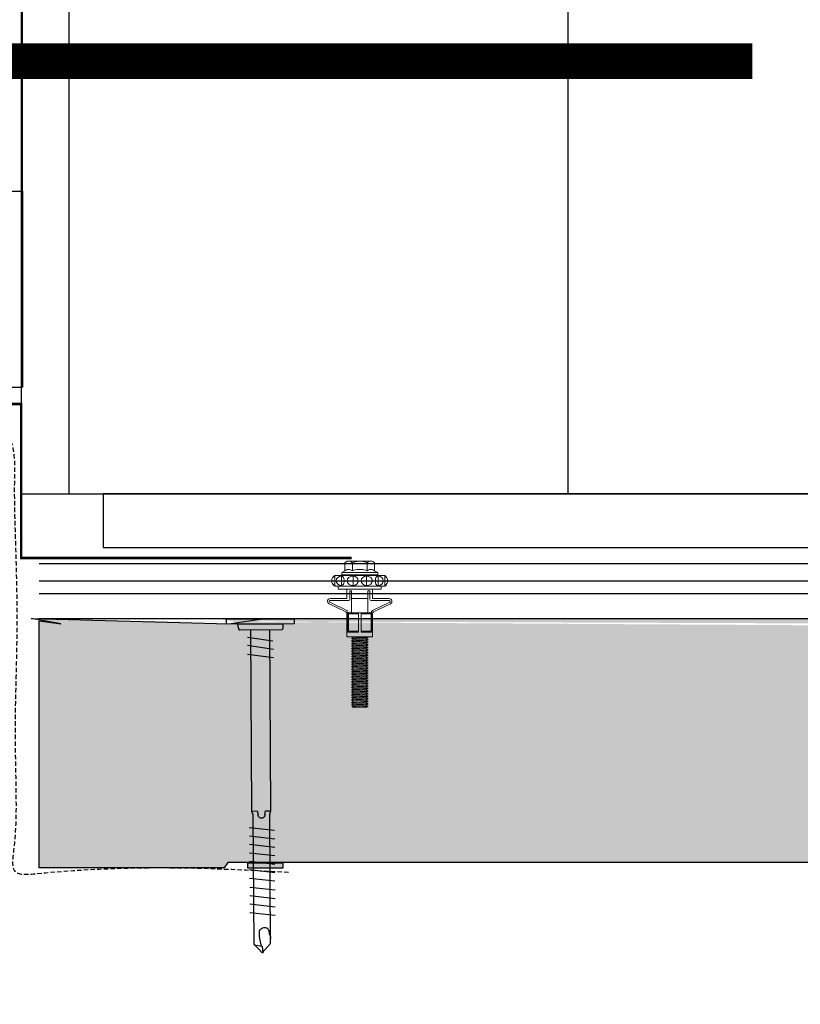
# Model space of a CAD drawing. Header units: millimetres. Extents: x -312551 to 250764, y -35891 to 59426.
# Tile 149 of 256: x -51756 to -51537, y 9420 to 9696. Entities that reach past the tile are written whole.
import ezdxf

# ---------------------------------------------------------------- set-up
doc = ezdxf.new("R2010")
doc.units = ezdxf.units.MM
doc.header["$LTSCALE"] = 2.5
doc.linetypes.add('HIDDEN', pattern=[0.375, 0.25, -0.125])
for name, color, linetype in [('A419100ND1', 7, 'Continuous'), ('AWP70', 7, 'Continuous'), ('GLAZING', 1, 'Continuous'), ('NF-AS BUILT', 7, 'Continuous'), ('Profile', 7, 'Continuous'), ('Rails', 1, 'Continuous'), ('TERR TILE 600', 160, 'Continuous'), ('Terrace', 6, 'Continuous'), ('Terracotta Tile', 30, 'Continuous')]:
    doc.layers.add(name, color=color, linetype=linetype)

# ---------------------------------------------------------------- blocks, each defined once
blk = doc.blocks.new('KP Tile fastener')
at = {"layer": 'Rails', "color": 7, "linetype": 'Continuous', "lineweight": 0}
for p, q in [((2.63, 3.85), (2.63, 8.3)), ((3.13, 3.04), (3.13, 8.33)), ((5.95, 3.6), (3.61, 8.44)), ((6.37, 3.87), (4.05, 8.63)), ((-3.59, 7.37), (-3.87, 7.02)), ((-3.87, 0), (-3.87, 7.02)), ((-3.5, 7.37), (-3.73, 7.02)), ((-3.73, 7.02), (-1.04, 7.02)), ((-3.63, 5.7), (-3.73, 5.14)), ((-3.34, 6.17), (-3.63, 5.7)), ((-3.24, 7.64), (-3.59, 7.37)), ((-3.18, 7.63), (-3.5, 7.37)), ((-2.9, 6.49), (-3.34, 6.17)), ((-2.83, 7.81), (-3.24, 7.64)), ((-2.8, 7.8), (-3.18, 7.63)), ((-2.39, 6.6), (-2.9, 6.49)), ((-2.39, 7.87), (-2.83, 7.81)), ((-2.39, 7.86), (-2.8, 7.8)), ((-1.94, 7.82), (-2.39, 7.87)), ((-1.97, 7.8), (-2.39, 7.86)), ((-1.87, 6.49), (-2.39, 6.6)), ((-1.59, 7.63), (-1.97, 7.8)), ((-1.53, 7.65), (-1.94, 7.82)), ((-1.43, 6.17), (-1.87, 6.49)), ((-1.27, 7.37), (-1.59, 7.63)), ((-1.18, 7.38), (-1.53, 7.65)), ((-1.14, 5.7), (-1.43, 6.17)), ((-1.04, 7.02), (-1.27, 7.37)), ((-0.9, 7.02), (-1.18, 7.38)), ((-1.04, 5.14), (-1.14, 5.7)), ((-0.9, 0), (-0.9, 7.02)), ((-0.9, 6.03), (0, 6.03)), ((0, 0), (0, 6.03)), ((0, 0), (0, 6.03)), ((-7.87, 3.5), (-7.92, 3.12)), ((-7.92, 0), (-7.92, 3.12)), ((-7.92, 3.12), (-7.87, 2.73)), ((-7.71, 3.86), (-7.87, 3.5)), ((-7.47, 4.16), (-7.71, 3.86)), ((-7.47, 4.16), (-5.19, 4.16)), ((-5.53, 3.49), (-5.58, 3.12)), ((-5.58, 3.12), (-5.53, 2.74)), ((-5.4, 3.85), (-5.53, 3.49)), ((-5.19, 4.15), (-5.4, 3.85)), ((-5.19, 4.16), (-4.68, 5.04)), ((-4.68, 0), (-4.68, 5.04)), ((-4.68, 5.04), (-4.05, 5.04)), ((-4.05, 0), (-4.05, 5.04)), ((-3.73, 5.14), (-1.04, 5.14)), ((-3.73, 5.14), (-3.63, 4.82)), ((-3.63, 4.82), (-3.34, 4.54)), ((-3.34, 3.07), (-3.63, 2.53)), ((-3.34, 4.54), (-2.39, 4.3)), ((-2.9, 3.44), (-3.34, 3.07)), ((-2.39, 3.57), (-2.9, 3.44)), ((-2.39, 4.3), (-1.43, 4.54)), ((-1.87, 3.44), (-2.39, 3.57)), ((-1.43, 3.07), (-1.87, 3.44)), ((-1.43, 4.54), (-1.14, 4.82)), ((-1.14, 2.53), (-1.43, 3.07)), ((-1.14, 4.82), (-1.04, 5.14)), ((0, 3.6), (2.38, 3.6)), ((0.43, 2.28), (0.43, 2.79)), ((0.43, 2.79), (2.88, 2.79)), ((6.6, 0.36), (6.6, 3.69)), ((6.6, 3.51), (12, 3.51)), ((6.6, 3.33), (12, 3.33)), ((6.6, 3.33), (6.87, 3.2)), ((6.87, 0.36), (6.87, 3.2)), ((6.87, 3.2), (11.73, 3.2)), ((6.95, 3.6), (12, 3.6)), ((11.73, 3.2), (12, 3.33)), ((11.73, 0.36), (11.73, 3.2)), ((12, 0.36), (12, 3.6)), ((12, 3.6), (13.35, 3.6)), ((13.35, 0), (13.35, 3.6)), ((-7.9, 0.43), (-7.92, 0)), ((-7.9, 0.43), (-7.92, 0)), ((-7.9, -0.43), (-7.92, 0)), ((-7.9, -0.43), (-7.92, 0)), ((-7.84, 0.86), (-7.9, 0.43)), ((-7.87, 2.73), (-7.71, 2.38)), ((-7.75, 1.28), (-7.84, 0.86)), ((-7.62, 1.69), (-7.75, 1.28)), ((-7.71, 2.38), (-7.47, 2.08)), ((-7.47, 2.08), (-7.62, 1.69)), ((-7.47, 2.08), (-5.19, 2.08)), ((-5.56, 0.42), (-5.58, 0)), ((-5.56, 0.42), (-5.58, 0)), ((-5.56, -0.42), (-5.58, 0)), ((-5.56, -0.42), (-5.58, 0)), ((-5.52, 0.85), (-5.56, 0.42)), ((-5.53, 2.74), (-5.4, 2.39)), ((-5.44, 1.28), (-5.52, 0.85)), ((-5.33, 1.69), (-5.44, 1.28)), ((-5.4, 2.39), (-5.19, 2.08)), ((-5.2, 2.08), (-5.33, 1.69)), ((-4.68, 0), (-4.68, -5.04)), ((-4.05, 2.09), (-3.87, 2.09)), ((-4.05, 0), (-4.05, -5.04)), ((-3.63, 2.53), (-3.73, 1.88)), ((-3.73, 1.88), (-1.04, 1.88)), ((-3.73, 1.88), (-3.63, 1.32)), ((-3.63, 1.32), (-3.34, 0.85)), ((-3.34, 0.85), (-2.9, 0.53)), ((-2.9, 0.53), (-2.39, 0.42)), ((-2.9, 0.53), (-2.39, 0.42)), ((-2.39, 0.42), (-1.87, 0.53)), ((-2.39, 0.42), (-1.87, 0.53)), ((-1.87, 0.53), (-1.43, 0.85)), ((-1.43, 0.85), (-1.14, 1.32)), ((-1.04, 1.88), (-1.14, 2.53)), ((-1.14, 1.32), (-1.04, 1.88)), ((0, 0), (0, -6.03)), ((0, 0), (0, -6.03)), ((0.43, 2.28), (6.6, 2.28)), ((2.63, 2.28), (2.63, -2.28)), ((6.6, 0.36), (12, 0.36)), ((6.6, 0.36), (6.6, -3.69)), ((13.35, 2.2), (13.38, 2.25)), ((13.35, 0), (13.35, -3.6)), ((13.38, 2.25), (13.74, -2.25)), ((13.38, 2.25), (13.53, 2.25)), ((13.53, 2.25), (13.89, -2.25)), ((13.53, 2.25), (13.77, 1.84)), ((13.77, 1.84), (13.78, 1.82)), ((13.78, 1.82), (13.8, 1.81)), ((13.8, 1.81), (13.81, 1.81)), ((13.81, 1.81), (13.83, 1.81)), ((13.82, 1.81), (14.17, -1.81)), ((13.83, 1.81), (13.85, 1.82)), ((13.85, 1.82), (13.86, 1.84)), ((13.86, 1.84), (14.1, 2.25)), ((14.1, 2.25), (14.46, -2.25)), ((14.1, 2.25), (14.25, 2.25)), ((14.25, 2.25), (14.61, -2.25)), ((14.25, 2.25), (14.49, 1.84)), ((14.49, 1.84), (14.5, 1.82)), ((14.5, 1.82), (14.52, 1.81)), ((14.52, 1.81), (14.53, 1.81)), ((14.53, 1.81), (14.55, 1.81)), ((14.54, 1.81), (14.89, -1.81)), ((14.55, 1.81), (14.57, 1.82)), ((14.57, 1.82), (14.58, 1.84)), ((14.58, 1.84), (14.82, 2.25)), ((14.82, 2.25), (15.18, -2.25)), ((14.82, 2.25), (14.97, 2.25)), ((14.97, 2.25), (15.33, -2.25)), ((14.97, 2.25), (15.21, 1.84)), ((15.21, 1.84), (15.22, 1.82)), ((15.22, 1.82), (15.24, 1.81)), ((15.24, 1.81), (15.25, 1.81)), ((15.25, 1.81), (15.27, 1.81)), ((15.26, 1.81), (15.61, -1.81)), ((15.27, 1.81), (15.29, 1.82)), ((15.29, 1.82), (15.3, 1.84)), ((15.3, 1.84), (15.54, 2.25)), ((15.54, 2.25), (15.9, -2.25)), ((15.54, 2.25), (15.69, 2.25)), ((15.69, 2.25), (16.05, -2.25)), ((15.69, 2.25), (15.93, 1.84)), ((15.93, 1.84), (15.94, 1.82)), ((15.94, 1.82), (15.96, 1.81)), ((15.96, 1.81), (15.97, 1.81)), ((15.97, 1.81), (15.99, 1.81)), ((15.98, 1.81), (16.33, -1.81)), ((15.99, 1.81), (16.01, 1.82)), ((16.01, 1.82), (16.02, 1.84)), ((16.02, 1.84), (16.26, 2.25)), ((16.26, 2.25), (16.62, -2.25)), ((16.26, 2.25), (16.41, 2.25)), ((16.41, 2.25), (16.77, -2.25)), ((16.41, 2.25), (16.65, 1.84)), ((16.65, 1.84), (16.66, 1.82)), ((16.66, 1.82), (16.68, 1.81)), ((16.68, 1.81), (16.69, 1.81)), ((16.69, 1.81), (16.71, 1.81)), ((16.7, 1.81), (17.05, -1.81)), ((16.71, 1.81), (16.73, 1.82)), ((16.73, 1.82), (16.74, 1.84)), ((16.74, 1.84), (16.98, 2.25)), ((16.98, 2.25), (17.34, -2.25)), ((16.98, 2.25), (17.13, 2.25)), ((17.13, 2.25), (17.49, -2.25)), ((17.13, 2.25), (17.37, 1.84)), ((17.37, 1.84), (17.38, 1.82)), ((17.38, 1.82), (17.4, 1.81)), ((17.4, 1.81), (17.41, 1.81)), ((17.41, 1.81), (17.43, 1.81)), ((17.42, 1.81), (17.77, -1.81)), ((17.43, 1.81), (17.45, 1.82)), ((17.45, 1.82), (17.46, 1.84)), ((17.46, 1.84), (17.7, 2.25)), ((17.7, 2.25), (18.06, -2.25)), ((17.7, 2.25), (17.85, 2.25)), ((17.85, 2.25), (18.21, -2.25)), ((17.85, 2.25), (18.09, 1.84)), ((18.09, 1.84), (18.1, 1.82)), ((18.1, 1.82), (18.12, 1.81)), ((18.12, 1.81), (18.13, 1.81)), ((18.13, 1.81), (18.15, 1.81)), ((18.14, 1.81), (18.49, -1.81)), ((18.15, 1.81), (18.17, 1.82)), ((18.17, 1.82), (18.18, 1.84)), ((18.18, 1.84), (18.42, 2.25)), ((18.42, 2.25), (18.78, -2.25)), ((18.42, 2.25), (18.57, 2.25)), ((18.57, 2.25), (18.93, -2.25)), ((18.57, 2.25), (18.81, 1.84)), ((18.81, 1.84), (18.82, 1.82)), ((18.82, 1.82), (18.84, 1.81)), ((18.84, 1.81), (18.85, 1.81)), ((18.85, 1.81), (18.87, 1.81)), ((18.86, 1.81), (19.21, -1.81)), ((18.87, 1.81), (18.89, 1.82)), ((18.89, 1.82), (18.9, 1.84)), ((18.9, 1.84), (19.14, 2.25)), ((19.14, 2.25), (19.5, -2.25)), ((19.14, 2.25), (19.29, 2.25)), ((19.29, 2.25), (19.65, -2.25)), ((19.29, 2.25), (19.53, 1.84)), ((19.53, 1.84), (19.54, 1.82)), ((19.54, 1.82), (19.56, 1.81)), ((19.56, 1.81), (19.57, 1.81)), ((19.57, 1.81), (19.59, 1.81)), ((19.58, 1.81), (19.93, -1.81)), ((19.59, 1.81), (19.61, 1.82)), ((19.61, 1.82), (19.62, 1.84)), ((19.62, 1.84), (19.86, 2.25)), ((19.86, 2.25), (20.22, -2.25)), ((19.86, 2.25), (20.01, 2.25)), ((20.01, 2.25), (20.37, -2.25)), ((20.01, 2.25), (20.25, 1.84)), ((20.25, 1.84), (20.26, 1.82)), ((20.26, 1.82), (20.28, 1.81)), ((20.28, 1.81), (20.29, 1.81)), ((20.29, 1.81), (20.31, 1.81)), ((20.3, 1.81), (20.65, -1.81)), ((20.31, 1.81), (20.33, 1.82)), ((20.33, 1.82), (20.34, 1.84)), ((20.34, 1.84), (20.58, 2.25)), ((20.58, 2.25), (20.94, -2.25)), ((20.58, 2.25), (20.73, 2.25)), ((20.73, 2.25), (21.09, -2.25)), ((20.73, 2.25), (20.97, 1.84)), ((20.97, 1.84), (20.98, 1.82)), ((20.98, 1.82), (21, 1.81)), ((21, 1.81), (21.01, 1.81)), ((21.01, 1.81), (21.03, 1.81)), ((21.02, 1.81), (21.37, -1.81)), ((21.03, 1.81), (21.05, 1.82)), ((21.05, 1.82), (21.06, 1.84)), ((21.06, 1.84), (21.3, 2.25)), ((21.3, 2.25), (21.66, -2.25)), ((21.3, 2.25), (21.45, 2.25)), ((21.45, 2.25), (21.81, -2.25)), ((21.45, 2.25), (21.69, 1.84)), ((21.69, 1.84), (21.7, 1.82)), ((21.7, 1.82), (21.72, 1.81)), ((21.72, 1.81), (21.73, 1.81)), ((21.73, 1.81), (21.75, 1.81)), ((21.74, 1.81), (22.09, -1.81)), ((21.75, 1.81), (21.77, 1.82)), ((21.77, 1.82), (21.78, 1.84)), ((21.78, 1.84), (22.02, 2.25)), ((22.02, 2.25), (22.38, -2.25)), ((22.02, 2.25), (22.17, 2.25)), ((22.17, 2.25), (22.53, -2.25)), ((22.17, 2.25), (22.41, 1.84)), ((22.41, 1.84), (22.42, 1.82)), ((22.42, 1.82), (22.44, 1.81)), ((22.44, 1.81), (22.45, 1.81)), ((22.45, 1.81), (22.47, 1.81)), ((22.46, 1.81), (22.81, -1.81)), ((22.47, 1.81), (22.49, 1.82)), ((22.49, 1.82), (22.5, 1.84)), ((22.5, 1.84), (22.74, 2.25)), ((22.74, 2.25), (23.1, -2.25)), ((22.74, 2.25), (22.89, 2.25)), ((22.89, 2.25), (23.25, -2.25)), ((22.89, 2.25), (23.13, 1.84)), ((23.13, 1.84), (23.14, 1.82)), ((23.14, 1.82), (23.16, 1.81)), ((23.16, 1.81), (23.17, 1.81)), ((23.17, 1.81), (23.19, 1.81)), ((23.18, 1.81), (23.53, -1.81)), ((23.19, 1.81), (23.21, 1.82)), ((23.21, 1.82), (23.22, 1.84)), ((23.22, 1.84), (23.46, 2.25)), ((23.46, 2.25), (23.82, -2.25)), ((23.46, 2.25), (23.61, 2.25)), ((23.61, 2.25), (23.97, -2.25)), ((23.61, 2.25), (23.85, 1.84)), ((23.85, 1.84), (23.86, 1.82)), ((23.86, 1.82), (23.88, 1.81)), ((23.88, 1.81), (23.89, 1.81)), ((23.89, 1.81), (23.91, 1.81)), ((23.9, 1.81), (24.25, -1.81)), ((23.91, 1.81), (23.93, 1.82)), ((23.93, 1.82), (23.94, 1.84)), ((23.94, 1.84), (24.18, 2.25)), ((24.18, 2.25), (24.54, -2.25)), ((24.18, 2.25), (24.33, 2.25)), ((24.33, 2.25), (24.69, -2.25)), ((24.33, 2.25), (24.57, 1.84)), ((24.57, 1.84), (24.58, 1.82)), ((24.58, 1.82), (24.6, 1.81)), ((24.6, 1.81), (24.61, 1.81)), ((24.61, 1.81), (24.63, 1.81)), ((24.62, 1.81), (24.97, -1.81)), ((24.63, 1.81), (24.65, 1.82)), ((24.65, 1.82), (24.66, 1.84)), ((24.66, 1.84), (24.9, 2.25)), ((24.9, 2.25), (25.26, -2.25)), ((24.9, 2.25), (25.05, 2.25)), ((25.05, 2.25), (25.41, -2.25)), ((25.05, 2.25), (25.29, 1.84)), ((25.29, 1.84), (25.3, 1.82)), ((25.3, 1.82), (25.32, 1.81)), ((25.32, 1.81), (25.33, 1.81)), ((25.33, 1.81), (25.35, 1.81)), ((25.34, 1.81), (25.69, -1.81)), ((25.35, 1.81), (25.37, 1.82)), ((25.37, 1.82), (25.38, 1.84)), ((25.38, 1.84), (25.62, 2.25)), ((25.62, 2.25), (25.98, -2.25)), ((25.62, 2.25), (25.77, 2.25)), ((25.77, 2.25), (26.13, -2.25)), ((25.77, 2.25), (26.01, 1.84)), ((26.01, 1.84), (26.02, 1.82)), ((26.02, 1.82), (26.04, 1.81)), ((26.04, 1.81), (26.05, 1.81)), ((26.05, 1.81), (26.07, 1.81)), ((26.06, 1.81), (26.41, -1.81)), ((26.07, 1.81), (26.09, 1.82)), ((26.09, 1.82), (26.1, 1.84)), ((26.1, 1.84), (26.34, 2.25)), ((26.34, 2.25), (26.7, -2.25)), ((26.34, 2.25), (26.49, 2.25)), ((26.49, 2.25), (26.85, -2.25)), ((26.49, 2.25), (26.73, 1.84)), ((26.73, 1.84), (26.74, 1.82)), ((26.74, 1.82), (26.76, 1.81)), ((26.76, 1.81), (26.77, 1.81)), ((26.77, 1.81), (26.79, 1.81)), ((26.78, 1.81), (27.13, -1.81)), ((26.79, 1.81), (26.81, 1.82)), ((26.81, 1.82), (26.82, 1.84)), ((26.82, 1.84), (27.06, 2.25)), ((27.06, 2.25), (27.42, -2.25)), ((27.06, 2.25), (27.21, 2.25)), ((27.21, 2.25), (27.57, -2.25)), ((27.21, 2.25), (27.45, 1.84)), ((27.45, 1.84), (27.46, 1.82)), ((27.46, 1.82), (27.48, 1.81)), ((27.48, 1.81), (27.49, 1.81)), ((27.49, 1.81), (27.51, 1.81)), ((27.5, 1.81), (27.85, -1.81)), ((27.51, 1.81), (27.53, 1.82)), ((27.53, 1.82), (27.54, 1.84)), ((27.54, 1.84), (27.78, 2.25)), ((27.78, 2.25), (28.14, -2.25)), ((27.78, 2.25), (27.93, 2.25)), ((27.93, 2.25), (28.29, -2.25)), ((27.93, 2.25), (28.17, 1.84)), ((28.17, 1.84), (28.18, 1.82)), ((28.18, 1.82), (28.2, 1.81)), ((28.2, 1.81), (28.21, 1.81)), ((28.21, 1.81), (28.23, 1.81)), ((28.22, 1.81), (28.57, -1.81)), ((28.23, 1.81), (28.25, 1.82)), ((28.25, 1.82), (28.26, 1.84)), ((28.26, 1.84), (28.5, 2.25)), ((28.5, 2.25), (28.86, -2.25)), ((28.5, 2.25), (28.65, 2.25)), ((28.65, 2.25), (29.01, -2.25)), ((28.65, 2.25), (28.89, 1.84)), ((28.89, 1.84), (28.9, 1.82)), ((28.9, 1.82), (28.92, 1.81)), ((28.92, 1.81), (28.93, 1.81)), ((28.93, 1.81), (28.95, 1.81)), ((28.94, 1.81), (29.29, -1.81)), ((28.95, 1.81), (28.97, 1.82)), ((28.97, 1.82), (28.98, 1.84)), ((28.98, 1.84), (29.22, 2.25)), ((29.22, 2.25), (29.58, -2.25)), ((29.22, 2.25), (29.37, 2.25)), ((29.37, 2.25), (29.73, -2.25)), ((29.37, 2.25), (29.61, 1.84)), ((29.61, 1.84), (29.62, 1.82)), ((29.62, 1.82), (29.64, 1.81)), ((29.64, 1.81), (29.65, 1.81)), ((29.65, 1.81), (29.67, 1.81)), ((29.66, 1.81), (30.01, -1.81)), ((29.67, 1.81), (29.69, 1.82)), ((29.69, 1.82), (29.7, 1.84)), ((29.7, 1.84), (29.94, 2.25)), ((29.94, 2.25), (30.09, 2.25)), ((29.94, 2.25), (30.3, -2.25)), ((30.09, 2.25), (30.33, 1.84)), ((30.09, 2.25), (30.45, -2.25)), ((30.33, 1.84), (30.34, 1.82)), ((30.34, 1.82), (30.36, 1.81)), ((30.36, 1.81), (30.37, 1.81)), ((30.37, 1.81), (30.39, 1.81)), ((30.38, 1.81), (30.73, -1.81)), ((30.39, 1.81), (30.41, 1.82)), ((30.41, 1.82), (30.42, 1.84)), ((30.42, 1.84), (30.66, 2.25)), ((30.66, 2.25), (30.81, 2.25)), ((30.66, 2.25), (31.02, -2.25)), ((30.81, 2.25), (31.05, 1.84)), ((30.81, 2.25), (31.17, -2.25)), ((31.05, 1.84), (31.06, 1.82)), ((31.06, 1.82), (31.08, 1.81)), ((31.08, 1.81), (31.09, 1.81)), ((31.09, 1.81), (31.11, 1.81)), ((31.1, 1.81), (31.45, -1.81)), ((31.11, 1.81), (31.13, 1.82)), ((31.13, 1.82), (31.14, 1.84)), ((31.14, 1.84), (31.38, 2.25)), ((31.38, 2.25), (31.53, 2.25)), ((31.38, 2.25), (31.74, -2.25)), ((31.53, 2.25), (31.77, 1.84)), ((31.53, 2.25), (31.89, -2.25)), ((31.77, 1.84), (31.78, 1.82)), ((31.78, 1.82), (31.8, 1.81)), ((31.8, 1.81), (31.81, 1.81)), ((31.81, 1.81), (31.83, 1.81)), ((31.82, 1.81), (32.17, -1.81)), ((31.83, 1.81), (31.85, 1.82)), ((31.85, 1.82), (31.86, 1.84)), ((31.86, 1.84), (32.1, 2.25)), ((32.1, 2.25), (32.25, 2.25)), ((32.1, 2.25), (32.46, -2.25)), ((32.25, 2.25), (32.49, 1.84)), ((32.25, 2.25), (32.61, -2.25)), ((32.49, 1.84), (32.5, 1.82)), ((32.5, 1.82), (32.52, 1.81)), ((32.52, 1.81), (32.53, 1.81)), ((32.53, 1.81), (32.55, 1.81)), ((32.54, 1.81), (32.89, -1.81)), ((32.55, 1.81), (32.57, 1.82)), ((32.57, 1.82), (32.58, 1.84)), ((32.58, 1.84), (32.82, 2.25)), ((32.82, 2.25), (32.97, 2.25)), ((32.82, 2.25), (33.1, -1.25)), ((32.97, 2.25), (33.1, 2.02)), ((32.97, 2.25), (33.1, 0.61)), ((33.1, -2.11), (33.1, 2.02)), ((-7.92, 0), (-7.92, -3.12)), ((-7.92, -3.12), (-7.87, -2.73)), ((-7.84, -0.86), (-7.9, -0.43)), ((-7.84, -0.86), (-7.9, -0.43)), ((-7.87, -2.73), (-7.71, -2.38)), ((-7.75, -1.28), (-7.84, -0.86)), ((-7.62, -1.69), (-7.75, -1.28)), ((-7.71, -2.38), (-7.47, -2.08)), ((-7.47, -2.08), (-7.62, -1.69)), ((-7.47, -2.08), (-5.19, -2.08)), ((-5.58, -3.12), (-5.53, -2.74)), ((-5.52, -0.85), (-5.56, -0.42)), ((-5.52, -0.85), (-5.56, -0.42)), ((-5.53, -2.74), (-5.4, -2.39)), ((-5.44, -1.28), (-5.52, -0.85)), ((-5.33, -1.69), (-5.44, -1.28)), ((-5.4, -2.39), (-5.19, -2.08)), ((-5.2, -2.08), (-5.33, -1.69)), ((-4.05, -2.09), (-3.87, -2.09)), ((-3.87, 0), (-3.87, -7.02)), ((-3.73, -1.88), (-3.63, -1.32)), ((-3.63, -2.53), (-3.73, -1.88)), ((-3.73, -1.88), (-1.04, -1.88)), ((-3.63, -1.32), (-3.34, -0.85)), ((-3.34, -3.07), (-3.63, -2.53)), ((-3.34, -0.85), (-2.9, -0.53)), ((-3.34, -0.85), (-2.9, -0.53)), ((-2.9, -0.53), (-2.39, -0.42)), ((-2.9, -0.53), (-2.39, -0.42)), ((-2.39, -0.42), (-1.87, -0.53)), ((-2.39, -0.42), (-1.87, -0.53)), ((-1.87, -0.53), (-1.43, -0.85)), ((-1.87, -0.53), (-1.43, -0.85)), ((-1.43, -0.85), (-1.14, -1.32)), ((-1.14, -2.53), (-1.43, -3.07)), ((-1.14, -1.32), (-1.04, -1.88)), ((-1.04, -1.88), (-1.14, -2.53)), ((-0.9, 0), (-0.9, -7.02)), ((0.43, -2.28), (0.43, -2.79)), ((0.43, -2.28), (6.6, -2.28)), ((6.6, -0.36), (12, -0.36)), ((6.87, -0.36), (6.87, -3.2)), ((11.73, -0.36), (11.73, -3.2)), ((12, -0.36), (12, -3.6)), ((13.35, -0.78), (13.45, -1.81)), ((13.35, -1.94), (13.41, -1.84)), ((13.42, -1.82), (13.41, -1.84)), ((13.44, -1.81), (13.42, -1.82)), ((13.45, -1.81), (13.44, -1.81)), ((13.47, -1.81), (13.45, -1.81)), ((13.49, -1.82), (13.47, -1.81)), ((13.5, -1.84), (13.49, -1.82)), ((13.5, -1.84), (13.74, -2.25)), ((13.74, -2.25), (13.89, -2.25)), ((13.89, -2.25), (14.13, -1.84)), ((14.14, -1.82), (14.13, -1.84)), ((14.16, -1.81), (14.14, -1.82)), ((14.17, -1.81), (14.16, -1.81)), ((14.19, -1.81), (14.17, -1.81)), ((14.21, -1.82), (14.19, -1.81)), ((14.22, -1.84), (14.21, -1.82)), ((14.22, -1.84), (14.46, -2.25)), ((14.46, -2.25), (14.61, -2.25)), ((14.61, -2.25), (14.85, -1.84)), ((14.86, -1.82), (14.85, -1.84)), ((14.88, -1.81), (14.86, -1.82)), ((14.89, -1.81), (14.88, -1.81)), ((14.91, -1.81), (14.89, -1.81)), ((14.93, -1.82), (14.91, -1.81)), ((14.94, -1.84), (14.93, -1.82)), ((14.94, -1.84), (15.18, -2.25)), ((15.18, -2.25), (15.33, -2.25)), ((15.33, -2.25), (15.57, -1.84)), ((15.58, -1.82), (15.57, -1.84)), ((15.6, -1.81), (15.58, -1.82)), ((15.61, -1.81), (15.6, -1.81)), ((15.63, -1.81), (15.61, -1.81)), ((15.65, -1.82), (15.63, -1.81)), ((15.66, -1.84), (15.65, -1.82)), ((15.66, -1.84), (15.9, -2.25)), ((15.9, -2.25), (16.05, -2.25)), ((16.05, -2.25), (16.29, -1.84)), ((16.3, -1.82), (16.29, -1.84)), ((16.32, -1.81), (16.3, -1.82)), ((16.33, -1.81), (16.32, -1.81)), ((16.35, -1.81), (16.33, -1.81)), ((16.37, -1.82), (16.35, -1.81)), ((16.38, -1.84), (16.37, -1.82)), ((16.38, -1.84), (16.62, -2.25)), ((16.62, -2.25), (16.77, -2.25)), ((16.77, -2.25), (17.01, -1.84)), ((17.02, -1.82), (17.01, -1.84)), ((17.04, -1.81), (17.02, -1.82)), ((17.05, -1.81), (17.04, -1.81)), ((17.07, -1.81), (17.05, -1.81)), ((17.09, -1.82), (17.07, -1.81)), ((17.1, -1.84), (17.09, -1.82)), ((17.1, -1.84), (17.34, -2.25)), ((17.34, -2.25), (17.49, -2.25)), ((17.49, -2.25), (17.73, -1.84)), ((17.74, -1.82), (17.73, -1.84)), ((17.76, -1.81), (17.74, -1.82)), ((17.77, -1.81), (17.76, -1.81)), ((17.79, -1.81), (17.77, -1.81)), ((17.81, -1.82), (17.79, -1.81)), ((17.82, -1.84), (17.81, -1.82)), ((17.82, -1.84), (18.06, -2.25)), ((18.06, -2.25), (18.21, -2.25)), ((18.21, -2.25), (18.45, -1.84)), ((18.46, -1.82), (18.45, -1.84)), ((18.48, -1.81), (18.46, -1.82)), ((18.49, -1.81), (18.48, -1.81)), ((18.51, -1.81), (18.49, -1.81)), ((18.53, -1.82), (18.51, -1.81)), ((18.54, -1.84), (18.53, -1.82)), ((18.54, -1.84), (18.78, -2.25)), ((18.78, -2.25), (18.93, -2.25)), ((18.93, -2.25), (19.17, -1.84)), ((19.18, -1.82), (19.17, -1.84)), ((19.2, -1.81), (19.18, -1.82)), ((19.21, -1.81), (19.2, -1.81)), ((19.23, -1.81), (19.21, -1.81)), ((19.25, -1.82), (19.23, -1.81)), ((19.26, -1.84), (19.25, -1.82)), ((19.26, -1.84), (19.5, -2.25)), ((19.5, -2.25), (19.65, -2.25)), ((19.65, -2.25), (19.89, -1.84)), ((19.9, -1.82), (19.89, -1.84)), ((19.92, -1.81), (19.9, -1.82)), ((19.93, -1.81), (19.92, -1.81)), ((19.95, -1.81), (19.93, -1.81)), ((19.97, -1.82), (19.95, -1.81)), ((19.98, -1.84), (19.97, -1.82)), ((19.98, -1.84), (20.22, -2.25)), ((20.22, -2.25), (20.37, -2.25)), ((20.37, -2.25), (20.61, -1.84)), ((20.62, -1.82), (20.61, -1.84)), ((20.64, -1.81), (20.62, -1.82)), ((20.65, -1.81), (20.64, -1.81)), ((20.67, -1.81), (20.65, -1.81)), ((20.69, -1.82), (20.67, -1.81)), ((20.7, -1.84), (20.69, -1.82)), ((20.7, -1.84), (20.94, -2.25)), ((20.94, -2.25), (21.09, -2.25)), ((21.09, -2.25), (21.33, -1.84)), ((21.34, -1.82), (21.33, -1.84)), ((21.36, -1.81), (21.34, -1.82)), ((21.37, -1.81), (21.36, -1.81)), ((21.39, -1.81), (21.37, -1.81)), ((21.41, -1.82), (21.39, -1.81)), ((21.42, -1.84), (21.41, -1.82)), ((21.42, -1.84), (21.66, -2.25)), ((21.66, -2.25), (21.81, -2.25)), ((21.81, -2.25), (22.05, -1.84)), ((22.06, -1.82), (22.05, -1.84)), ((22.08, -1.81), (22.06, -1.82)), ((22.09, -1.81), (22.08, -1.81)), ((22.11, -1.81), (22.09, -1.81)), ((22.13, -1.82), (22.11, -1.81)), ((22.14, -1.84), (22.13, -1.82)), ((22.14, -1.84), (22.38, -2.25)), ((22.38, -2.25), (22.53, -2.25)), ((22.53, -2.25), (22.77, -1.84)), ((22.78, -1.82), (22.77, -1.84)), ((22.8, -1.81), (22.78, -1.82)), ((22.81, -1.81), (22.8, -1.81)), ((22.83, -1.81), (22.81, -1.81)), ((22.85, -1.82), (22.83, -1.81)), ((22.86, -1.84), (22.85, -1.82)), ((22.86, -1.84), (23.1, -2.25)), ((23.1, -2.25), (23.25, -2.25)), ((23.25, -2.25), (23.49, -1.84)), ((23.5, -1.82), (23.49, -1.84)), ((23.52, -1.81), (23.5, -1.82)), ((23.53, -1.81), (23.52, -1.81)), ((23.55, -1.81), (23.53, -1.81)), ((23.57, -1.82), (23.55, -1.81)), ((23.58, -1.84), (23.57, -1.82)), ((23.58, -1.84), (23.82, -2.25)), ((23.82, -2.25), (23.97, -2.25)), ((23.97, -2.25), (24.21, -1.84)), ((24.22, -1.82), (24.21, -1.84)), ((24.24, -1.81), (24.22, -1.82)), ((24.25, -1.81), (24.24, -1.81)), ((24.27, -1.81), (24.25, -1.81)), ((24.29, -1.82), (24.27, -1.81)), ((24.3, -1.84), (24.29, -1.82)), ((24.3, -1.84), (24.54, -2.25)), ((24.54, -2.25), (24.69, -2.25)), ((24.69, -2.25), (24.93, -1.84)), ((24.94, -1.82), (24.93, -1.84)), ((24.96, -1.81), (24.94, -1.82)), ((24.97, -1.81), (24.96, -1.81)), ((24.99, -1.81), (24.97, -1.81)), ((25.01, -1.82), (24.99, -1.81)), ((25.02, -1.84), (25.01, -1.82)), ((25.02, -1.84), (25.26, -2.25)), ((25.26, -2.25), (25.41, -2.25)), ((25.41, -2.25), (25.65, -1.84)), ((25.66, -1.82), (25.65, -1.84)), ((25.68, -1.81), (25.66, -1.82)), ((25.69, -1.81), (25.68, -1.81)), ((25.71, -1.81), (25.69, -1.81)), ((25.73, -1.82), (25.71, -1.81)), ((25.74, -1.84), (25.73, -1.82)), ((25.74, -1.84), (25.98, -2.25)), ((25.98, -2.25), (26.13, -2.25)), ((26.13, -2.25), (26.37, -1.84)), ((26.38, -1.82), (26.37, -1.84)), ((26.4, -1.81), (26.38, -1.82)), ((26.41, -1.81), (26.4, -1.81)), ((26.43, -1.81), (26.41, -1.81)), ((26.45, -1.82), (26.43, -1.81)), ((26.46, -1.84), (26.45, -1.82)), ((26.46, -1.84), (26.7, -2.25)), ((26.7, -2.25), (26.85, -2.25)), ((26.85, -2.25), (27.09, -1.84)), ((27.1, -1.82), (27.09, -1.84)), ((27.12, -1.81), (27.1, -1.82)), ((27.13, -1.81), (27.12, -1.81)), ((27.15, -1.81), (27.13, -1.81)), ((27.17, -1.82), (27.15, -1.81)), ((27.18, -1.84), (27.17, -1.82)), ((27.18, -1.84), (27.42, -2.25)), ((27.42, -2.25), (27.57, -2.25)), ((27.57, -2.25), (27.81, -1.84)), ((27.82, -1.82), (27.81, -1.84)), ((27.84, -1.81), (27.82, -1.82)), ((27.85, -1.81), (27.84, -1.81)), ((27.87, -1.81), (27.85, -1.81)), ((27.89, -1.82), (27.87, -1.81)), ((27.9, -1.84), (27.89, -1.82)), ((27.9, -1.84), (28.14, -2.25)), ((28.14, -2.25), (28.29, -2.25)), ((28.29, -2.25), (28.53, -1.84)), ((28.54, -1.82), (28.53, -1.84)), ((28.56, -1.81), (28.54, -1.82)), ((28.57, -1.81), (28.56, -1.81)), ((28.59, -1.81), (28.57, -1.81)), ((28.61, -1.82), (28.59, -1.81)), ((28.62, -1.84), (28.61, -1.82)), ((28.62, -1.84), (28.86, -2.25)), ((28.86, -2.25), (29.01, -2.25)), ((29.01, -2.25), (29.25, -1.84)), ((29.26, -1.82), (29.25, -1.84)), ((29.28, -1.81), (29.26, -1.82)), ((29.29, -1.81), (29.28, -1.81)), ((29.31, -1.81), (29.29, -1.81)), ((29.33, -1.82), (29.31, -1.81)), ((29.34, -1.84), (29.33, -1.82)), ((29.34, -1.84), (29.58, -2.25)), ((29.58, -2.25), (29.73, -2.25)), ((29.73, -2.25), (29.97, -1.84)), ((29.98, -1.82), (29.97, -1.84)), ((30, -1.81), (29.98, -1.82)), ((30.01, -1.81), (30, -1.81)), ((30.03, -1.81), (30.01, -1.81)), ((30.05, -1.82), (30.03, -1.81)), ((30.06, -1.84), (30.05, -1.82)), ((30.06, -1.84), (30.3, -2.25)), ((30.3, -2.25), (30.45, -2.25)), ((30.45, -2.25), (30.69, -1.84)), ((30.7, -1.82), (30.69, -1.84)), ((30.72, -1.81), (30.7, -1.82)), ((30.73, -1.81), (30.72, -1.81)), ((30.75, -1.81), (30.73, -1.81)), ((30.77, -1.82), (30.75, -1.81)), ((30.78, -1.84), (30.77, -1.82)), ((30.78, -1.84), (31.02, -2.25)), ((31.02, -2.25), (31.17, -2.25)), ((31.17, -2.25), (31.41, -1.84)), ((31.42, -1.82), (31.41, -1.84)), ((31.44, -1.81), (31.42, -1.82)), ((31.45, -1.81), (31.44, -1.81)), ((31.47, -1.81), (31.45, -1.81)), ((31.49, -1.82), (31.47, -1.81)), ((31.5, -1.84), (31.49, -1.82)), ((31.5, -1.84), (31.74, -2.25)), ((31.74, -2.25), (31.89, -2.25)), ((31.89, -2.25), (32.13, -1.84)), ((32.14, -1.82), (32.13, -1.84)), ((32.16, -1.81), (32.14, -1.82)), ((32.17, -1.81), (32.16, -1.81)), ((32.19, -1.81), (32.17, -1.81)), ((32.21, -1.82), (32.19, -1.81)), ((32.22, -1.84), (32.21, -1.82)), ((32.22, -1.84), (32.46, -2.25)), ((32.46, -2.25), (32.61, -2.25)), ((32.61, -2.25), (32.85, -1.84)), ((32.86, -1.82), (32.85, -1.84)), ((32.88, -1.81), (32.86, -1.82)), ((32.89, -1.81), (32.88, -1.81)), ((32.91, -1.81), (32.89, -1.81)), ((32.93, -1.82), (32.91, -1.81)), ((32.94, -1.84), (32.93, -1.82)), ((32.94, -1.84), (33.1, -2.11)), ((-7.87, -3.5), (-7.92, -3.12)), ((-7.71, -3.86), (-7.87, -3.5)), ((-7.47, -4.16), (-7.71, -3.86)), ((-7.47, -4.16), (-5.19, -4.16)), ((-5.53, -3.49), (-5.58, -3.12)), ((-5.4, -3.85), (-5.53, -3.49)), ((-5.19, -4.15), (-5.4, -3.85)), ((-5.19, -4.16), (-4.68, -5.04)), ((-4.68, -5.04), (-4.05, -5.04)), ((-3.73, -5.14), (-3.63, -4.82)), ((-3.63, -5.7), (-3.73, -5.14)), ((-3.73, -5.14), (-1.04, -5.14)), ((-3.63, -4.82), (-3.34, -4.54)), ((-2.9, -3.44), (-3.34, -3.07)), ((-3.34, -4.54), (-2.39, -4.3)), ((-2.39, -3.57), (-2.9, -3.44)), ((-1.87, -3.44), (-2.39, -3.57)), ((-2.39, -4.3), (-1.43, -4.54)), ((-1.43, -3.07), (-1.87, -3.44)), ((-1.43, -4.54), (-1.14, -4.82)), ((-1.14, -4.82), (-1.04, -5.14)), ((-1.04, -5.14), (-1.14, -5.7)), ((0, -3.6), (2.38, -3.6)), ((0.43, -2.79), (2.88, -2.79)), ((2.63, -3.85), (2.63, -8.3)), ((3.13, -3.04), (3.13, -8.33)), ((5.95, -3.6), (3.61, -8.44)), ((6.37, -3.87), (4.05, -8.63)), ((6.6, -3.33), (6.87, -3.2)), ((6.6, -3.33), (12, -3.33)), ((6.6, -3.51), (12, -3.51)), ((6.87, -3.2), (11.73, -3.2)), ((6.95, -3.6), (12, -3.6)), ((11.73, -3.2), (12, -3.33)), ((12, -3.6), (13.35, -3.6)), ((-3.59, -7.37), (-3.87, -7.02)), ((-3.5, -7.37), (-3.73, -7.02)), ((-3.73, -7.02), (-1.04, -7.02)), ((-3.34, -6.17), (-3.63, -5.7)), ((-3.24, -7.64), (-3.59, -7.37)), ((-3.18, -7.63), (-3.5, -7.37)), ((-2.9, -6.49), (-3.34, -6.17)), ((-2.83, -7.81), (-3.24, -7.64)), ((-2.8, -7.8), (-3.18, -7.63)), ((-2.39, -6.6), (-2.9, -6.49)), ((-2.39, -7.87), (-2.83, -7.81)), ((-2.39, -7.86), (-2.8, -7.8)), ((-1.87, -6.49), (-2.39, -6.6)), ((-1.97, -7.8), (-2.39, -7.86)), ((-1.94, -7.82), (-2.39, -7.87)), ((-1.59, -7.63), (-1.97, -7.8)), ((-1.53, -7.65), (-1.94, -7.82)), ((-1.43, -6.17), (-1.87, -6.49)), ((-1.27, -7.37), (-1.59, -7.63)), ((-1.18, -7.38), (-1.53, -7.65)), ((-1.14, -5.7), (-1.43, -6.17)), ((-1.04, -7.02), (-1.27, -7.37)), ((-0.9, -7.02), (-1.18, -7.38)), ((-0.9, -6.03), (0, -6.03))]:
    blk.add_line(p, q, dxfattribs=at)
for centre, radius, start, end in [((3.38, 8.3), 0.75, 26.0089, 180), ((3.38, 8.33), 0.25, 25.8375, 180), ((2.38, 3.85), 0.25, 270, 360), ((6.96, 4.37), 1.27, 217.172, 253.6075), ((6.95, 4.35), 0.75, 219.9145, 270), ((2.38, -3.85), 0.25, 0, 90), ((2.88, -3.04), 0.25, 360, 90), ((6.96, -4.37), 1.27, 106.3925, 142.828), ((6.95, -4.35), 0.75, 90, 140.0855), ((3.38, -8.3), 0.75, 180, 333.9911), ((3.38, -8.33), 0.25, 180, 334.1625)]:
    blk.add_arc(centre, radius, start, end, dxfattribs=at)
blk = doc.blocks.new('Cladding STD fixing flat head')
at = {"color": 7}
for p, q in [((-1.27, 52.5), (-0.95, 53.51)), ((0.93, 53.51), (1.1, 52.5)), ((-2.79, 52.5), (-1.27, 52.5)), ((1.1, 52.5), (2.62, 52.5)), ((9.5, 0), (-9.5, 0)), ((-9.5, 0), (-9.5, -1.29)), ((9.5, -1.29), (-9.5, -1.29)), ((9.5, -1.29), (9.5, 0))]:
    blk.add_line(p, q, dxfattribs=at)
for points in [[(-2.79, 1.69), (-2.79, 52.5), (-2.45, 53.51), (-2.45, 89.75), (-0.08, 92.28), (2.28, 89.75), (2.28, 53.51), (2.62, 52.5), (2.62, 1.69)], [(-2.45, 90.08), (-0.08, 90.42), (0.08, 92.45)], [(-0.25, 90.42), (-0.76, 88.39), (-0.76, 87.55), (-0.76, 86.87), (-0.76, 86.19), (-0.59, 85.86), (-0.25, 85.52), (0.08, 85.35), (0.42, 85.18), (0.93, 85.18), (1.1, 85.35), (1.27, 85.35), (1.61, 85.69), (1.78, 86.19), (1.94, 86.87), (2.28, 87.89), (2.28, 88.39)], [(-3.47, 80.95), (3.64, 81.8)], [(-3.47, 78.58), (3.64, 79.43)], [(-3.47, 76.22), (3.64, 77.06)], [(-3.47, 73.85), (3.64, 74.69)], [(-3.47, 71.31), (3.64, 72.16)], [(-3.47, 68.95), (3.64, 69.79)], [(-3.47, 66.58), (3.64, 67.42)], [(-3.47, 64.21), (3.64, 65.06)], [(-3.47, 61.84), (3.64, 62.69)], [(-3.47, 59.48), (3.64, 60.32)], [(-3.47, 57.11), (3.64, 57.95)], [(-3.64, 8.46), (3.64, 9.47)], [(-3.64, 5.92), (3.64, 7.1)], [(-3.64, 3.72), (3.47, 4.73)], [(6.34, 0), (6.34, 1.01), (6.17, 1.52), (6, 1.69), (-5.83, 1.69), (-6, 1.69), (-6, 1.52), (-6.17, 1.01), (-6.34, 0), (6.34, 0), (6.34, 0)]]:
    blk.add_lwpolyline(points, dxfattribs=at)
at = {"layer": 'A419100ND1'}
blk.add_arc((-0.01, 53.6), 0.949, 355.635, 185.6812, dxfattribs=at)

msp = doc.modelspace()

# ---------------------------------------------------------------- hatches: boundary and pattern name
at = {"linetype": 'Continuous'}
h = msp.add_hatch(dxfattribs=at)
h.set_pattern_fill('AR-SAND', color=8, scale=7.5, angle=90, style=0)
h.set_pattern_definition([(232.5, (-67904.9, 5342.213), (-14.451178, 0.47245), [0, -11.4, 0, -12.75, 0, -12.1875]), (262.5, (-67904.9, 5342.213), (-21.166095, -13.273325), [0, -6.15, 0, -10.275, 0, -3.9375]), (302.5, (-67904.9, 5351.438), (-0.042443, -23.356064), [0, -3.75, 0, -13.5, 0, -17.625]), (312.5, (-67904.9, 5351.438), (-6.582567, -22.54595), [0, -1.875, 0, -8.85, 0, -10.125])])
edge = h.paths.add_edge_path(flags=17)
edge.add_arc((-47664.45, 9465.89), 1.29, 281.3099, 450)
edge.add_arc((-47664.45, 9465.89), 1.29, -78.6901, 90, ccw=False)
edge.add_line((-47664.19, 9464.62), (-47673.58, 9462.74))
edge.add_arc((-47673.78, 9463.72), 1, 218.2899, 281.3099, ccw=False)
edge.add_arc((-47676.13, 9461.87), 2, 38.2899, 182.6445)
edge.add_line((-47678.13, 9461.77), (-47678.13, 9461.77))
edge.add_line((-47678.13, 9461.77), (-47678.13, 9459.36))
edge.add_arc((-47679.53, 9459.36), 1.4, 269.9988, 360, ccw=False)
edge = h.paths.add_edge_path(flags=16)
edge.add_arc((-47664.45, 9465.89), 1.29, 281.3099, 450)
edge.add_arc((-47664.45, 9465.89), 1.29, -78.6901, 90, ccw=False)
edge = h.paths.add_edge_path()
edge.add_line((-47679.53, 9457.96), (-47704.43, 9457.96))
edge.add_line((-47704.43, 9457.96), (-47705.44, 9459.47))
edge.add_line((-47705.44, 9459.47), (-47839.76, 9459.47))
edge.add_line((-47839.76, 9459.47), (-47840.76, 9457.97))
edge.add_line((-47840.76, 9457.97), (-47873.09, 9457.97))
edge.add_line((-47873.09, 9457.97), (-47874.09, 9459.47))
edge.add_line((-47874.09, 9459.47), (-47906.42, 9459.47))
edge.add_line((-47906.42, 9459.47), (-47907.42, 9457.97))
edge.add_line((-47907.42, 9457.97), (-47939.76, 9457.97))
edge.add_line((-47939.76, 9457.97), (-47940.76, 9459.47))
edge.add_line((-47940.76, 9459.47), (-47973.09, 9459.47))
edge.add_line((-47973.09, 9459.47), (-47974.09, 9457.97))
edge.add_line((-47974.09, 9457.97), (-48006.42, 9457.97))
edge.add_line((-48006.42, 9457.97), (-48007.42, 9459.47))
edge.add_line((-48007.42, 9459.47), (-48039.76, 9459.47))
edge.add_line((-48039.76, 9459.47), (-48040.76, 9457.97))
edge.add_line((-48040.76, 9457.97), (-48073.09, 9457.97))
edge.add_line((-48073.09, 9457.97), (-48074.09, 9459.47))
edge.add_line((-48074.09, 9459.47), (-51697.29, 9459.47))
edge.add_line((-51697.29, 9459.47), (-51698.29, 9457.97))
edge.add_line((-51698.29, 9457.97), (-51750.3, 9457.97))
edge.add_line((-51750.3, 9457.97), (-51750.3, 9527.39))
edge.add_arc((-47670.73, 9509.98), 3.2, 90, 177.9892, ccw=False)
edge.add_line((-47670.73, 9513.18), (-47659.65, 9513.18))
edge.add_arc((-47659.65, 9509.98), 3.2, 0, 90, ccw=False)
edge.add_line((-47656.45, 9509.98), (-47656.45, 9508.29))
edge.add_arc((-47659.65, 9508.29), 3.2, 275, 360, ccw=False)
edge.add_line((-47659.37, 9505.1), (-47666.92, 9504.44))
edge.add_arc((-47666.7, 9501.95), 2.5, 95, 160.1929)
edge.add_arc((-47666.7, 9501.95), 3.2, 95, 160.1929, ccw=False)
edge.add_line((-47666.98, 9505.14), (-47659.43, 9505.8))
edge.add_arc((-47659.65, 9508.29), 2.5, 275, 360)
edge.add_line((-47657.15, 9508.29), (-47657.15, 9509.98))
edge.add_arc((-47659.65, 9509.98), 2.5, 0, 90)
edge.add_line((-47659.65, 9512.48), (-47670.73, 9512.48))
edge.add_arc((-47670.73, 9509.98), 2.5, 90, 177.9892)
edge.add_line((-47836.18, 9527.97), (-47709.51, 9528.38))
edge.add_line((-47708.92, 9528.38), (-47705.23, 9528.38))
edge.add_arc((-47705.23, 9523.18), 5.2, 13.8025, 90, ccw=False)
edge.add_line((-47700.18, 9524.42), (-47696.54, 9509.58))
edge.add_arc((-47694.11, 9510.18), 2.5, 193.8025, 270)
edge.add_line((-47694.11, 9507.68), (-47685.97, 9507.68))
edge.add_arc((-47685.97, 9507.58), 0.1, 35.4234, 90, ccw=False)
edge.add_line((-47685.88, 9507.64), (-47685.53, 9507.14))
edge.add_arc((-47685.45, 9507.19), 0.1, 215.4234, 324.5766)
edge.add_line((-47685.36, 9507.14), (-47685.01, 9507.64))
edge.add_arc((-47684.93, 9507.58), 0.1, 90, 144.5766, ccw=False)
edge.add_line((-47684.93, 9507.68), (-47676.42, 9507.68))
edge.add_arc((-47676.42, 9510.18), 2.5, 270, 357.9892)
edge.add_arc((-47676.42, 9510.18), 3.2, 270, 357.9892)
edge.add_line((-47664.27, 9465.01), (-47673.65, 9463.14))
edge.add_arc((-47664.45, 9465.89), 0.893, 281.3099, 450)
edge.add_line((-47663.58, 9465.78), (-47663.58, 9465.64))
edge.add_line((-47669.45, 9468.18), (-47669.45, 9468.97))
edge.add_line((-47668.05, 9466.78), (-47664.45, 9466.78))
edge.add_arc((-47668.05, 9468.18), 1.4, 180, 270)
edge.add_line((-47670.05, 9469.57), (-47674.05, 9469.57))
edge.add_line((-47670.05, 9469.97), (-47674.05, 9469.97))
edge.add_line((-47674.05, 9469.97), (-47674.05, 9469.57))
edge.add_arc((-47670.05, 9468.97), 0.6, 0, 90)
edge.add_arc((-47670.05, 9468.97), 1, 0, 90)
edge.add_arc((-47673.77, 9463.73), 0.6, 217.901, 281.3099)
edge.add_line((-47664.45, 9467.18), (-47668.05, 9467.18))
edge.add_arc((-47668.05, 9468.18), 1, 180, 270)
edge.add_line((-47669.05, 9468.18), (-47669.05, 9468.97))
edge.add_line((-47669.05, 9468.97), (-47669.05, 9502.8))
edge.add_arc((-47672.06, 9503.88), 3.2, 270, 340.1929)
edge.add_line((-47672.06, 9500.68), (-47673.75, 9500.68))
edge.add_line((-47673.75, 9500.68), (-47678.75, 9500.68))
edge.add_line((-47678.75, 9501.38), (-47673.75, 9501.38))
edge.add_line((-47673.75, 9501.38), (-47672.06, 9501.38))
edge.add_arc((-47672.06, 9503.88), 2.5, 270, 340.1929)
edge.add_line((-51750.3, 9527.39), (-51744.19, 9526.47))
edge.add_line((-51744.19, 9526.47), (-51752.56, 9527.97))
edge.add_line((-51752.56, 9527.97), (-51697.04, 9526.47))
edge.add_line((-51697.04, 9526.47), (-51687.04, 9527.97))
edge.add_line((-51687.04, 9527.97), (-48086.18, 9526.47))
edge.add_line((-48086.18, 9526.47), (-48076.18, 9527.97))
edge.add_line((-48076.18, 9527.97), (-48066.18, 9526.47))
edge.add_line((-48066.18, 9526.47), (-48056.18, 9527.97))
edge.add_line((-48056.18, 9527.97), (-48046.18, 9526.47))
edge.add_line((-48046.18, 9526.47), (-48036.18, 9527.97))
edge.add_line((-48036.18, 9527.97), (-48026.18, 9526.47))
edge.add_line((-48026.18, 9526.47), (-48016.18, 9527.97))
edge.add_line((-48016.18, 9527.97), (-48006.18, 9526.47))
edge.add_line((-48006.18, 9526.47), (-47996.18, 9527.97))
edge.add_line((-47996.18, 9527.97), (-47986.18, 9526.47))
edge.add_line((-47986.18, 9526.47), (-47976.18, 9527.97))
edge.add_line((-47976.18, 9527.97), (-47966.18, 9526.47))
edge.add_line((-47966.18, 9526.47), (-47956.18, 9527.97))
edge.add_line((-47956.18, 9527.97), (-47946.18, 9526.47))
edge.add_line((-47946.18, 9526.47), (-47936.18, 9527.97))
edge.add_line((-47936.18, 9527.97), (-47926.18, 9526.47))
edge.add_line((-47926.18, 9526.47), (-47916.18, 9527.97))
edge.add_line((-47916.18, 9527.97), (-47906.18, 9526.47))
edge.add_line((-47906.18, 9526.47), (-47896.18, 9527.97))
edge.add_line((-47896.18, 9527.97), (-47886.18, 9526.47))
edge.add_line((-47886.18, 9526.47), (-47876.18, 9527.97))
edge.add_line((-47876.18, 9527.97), (-47866.18, 9526.47))
edge.add_line((-47866.18, 9526.47), (-47856.18, 9527.97))
edge.add_line((-47856.18, 9527.97), (-47846.18, 9526.47))
edge.add_line((-47846.18, 9526.47), (-47836.18, 9527.97))
h = msp.add_hatch(color=8, dxfattribs=at)
h.paths.add_polyline_path([(-51681.6, 9528.13), (-51691.6, 9526.63), (-51701.6, 9528.13)])
h.paths.add_polyline_path([(-51661.6, 9528.13), (-51671.6, 9526.63), (-51681.6, 9528.13)])
msp.add_hatch(color=8, dxfattribs=at).paths.add_polyline_path([(-51691.8, 9459.3), (-51691.8, 9457.98), (-51681.76, 9457.98), (-51681.76, 9459.3)])
at = {"layer": 'Terrace'}
h = msp.add_hatch(dxfattribs=at)
h.set_pattern_fill('ANGLE', color=8, scale=1500, style=0)
h.set_pattern_definition([(0, (-2279514.5, -4242199.36), (0, 412.5), [300, -112.5]), (90, (-2279514.5, -4242199.36), (-412.5, 3e-14), [300, -112.5])])
h.paths.add_polyline_path([(-51755.34, 9562.97), (-50334.98, 9562.97), (-50334.98, 28113.47), (-51754.98, 28113.47)])

# ---------------------------------------------------------------- linework, layer by layer
at = {"color": 8, "linetype": 'Continuous'}
for p, q in [((-51750.3, 9543.46), (-47569.63, 9543.46)), ((-51750.3, 9538.54), (-47569.63, 9538.54)), ((-51750.3, 9535.05), (-47569.63, 9535.05)), ((-51750.3, 9527.97), (-47569.63, 9527.97))]:
    msp.add_line(p, q, dxfattribs=at)
at = {"color": 8, "linetype": 'Continuous', "const_width": 0.7}
msp.add_lwpolyline([(-51662.56, 9544.97), (-51755.34, 9544.97), (-51755.34, 9588.21), (-51781.32, 9588.21), (-51781.32, 9603.98)], dxfattribs=at)
at = {"color": 8, "linetype": 'Continuous'}
msp.add_lwpolyline([(-51691.8, 9459.3), (-51691.8, 9457.98), (-51681.76, 9457.98), (-51681.76, 9459.3)], close=True, dxfattribs=at)
at = {"color": 8, "linetype": 'HIDDEN', "ltscale": 2}
msp.add_spline([(-51680.28, 9456.68), (-51751.12, 9456.3), (-51756.94, 9456.91), (-51757.37, 9462.98), (-51756.72, 9478.65), (-51756.94, 9498.62), (-51756.5, 9521.63), (-51756.72, 9544.64), (-51757.15, 9567.43), (-51758.89, 9578.72), (-51773.64, 9581.32), (-51782.97, 9584.14), (-51784.06, 9591.96), (-51784.06, 9599.12), (-51783.62, 9605.85)], degree=3, dxfattribs=at)
at = {"layer": 'AWP70', "color": 8}
msp.add_line((-51753.45, 9460.12), (-51753.45, 9460.12), dxfattribs=at)
msp.add_line((-51753.45, 9460.12), (-51753.45, 9460.12), dxfattribs=at)
msp.add_line((-51753.45, 9460.12), (-51753.45, 9460.12), dxfattribs=at)
for points in [[(-51750.3, 9527.39), (-51744.19, 9526.47), (-51752.56, 9527.97), (-51697.04, 9526.47), (-51687.04, 9527.97), (-48086.18, 9526.47)], [(-47679.53, 9457.96), (-47704.43, 9457.96), (-47705.44, 9459.47), (-47839.76, 9459.47), (-47840.76, 9457.97), (-47873.09, 9457.97), (-47874.09, 9459.47), (-47906.42, 9459.47), (-47907.42, 9457.97), (-47939.76, 9457.97), (-47940.76, 9459.47), (-47973.09, 9459.47), (-47974.09, 9457.97), (-48006.42, 9457.97), (-48007.42, 9459.47), (-48039.76, 9459.47), (-48040.76, 9457.97), (-48073.09, 9457.97), (-48074.09, 9459.47), (-51697.29, 9459.47), (-51698.29, 9457.97), (-51750.3, 9457.97), (-51750.3, 9527.39)]]:
    msp.add_lwpolyline(points, dxfattribs=at)
at = {"layer": 'GLAZING', "color": 8}
msp.add_line((-51754.98, 9647.97), (-51754.98, 28038.47), dxfattribs=at)
at = {"layer": 'NF-AS BUILT', "color": 8, "const_width": 10}
msp.add_lwpolyline([(-51979.98, 5994.47), (-51979.98, 5824.47), (-54149.98, 5824.47), (-54149.98, 5994.47), (-58629.98, 5994.47), (-58629.98, 9294.47), (-54079.98, 9294.47), (-54079.98, 9464.47), (-51989.98, 9464.47), (-51989.98, 9684.47), (-51549.98, 9684.47)], dxfattribs=at)
at = {"layer": 'Profile', "color": 8}
for p, q in [((-51775.91, 9647.97), (-51754.98, 9647.97)), ((-51754.98, 9647.97), (-51754.98, 9647.97)), ((-51754.98, 9647.97), (-51754.98, 9592.97)), ((-51775.91, 9592.97), (-51754.98, 9592.97))]:
    msp.add_line(p, q, dxfattribs=at)
at = {"layer": 'TERR TILE 600', "color": 8}
msp.add_line((-51741.98, 9846.45), (-51741.98, 9562.97), dxfattribs=at)
at = {"layer": 'Terrace', "color": 8}
msp.add_lwpolyline([(-51755.34, 9562.97), (-50334.98, 9562.97), (-50334.98, 28113.47), (-51754.98, 28113.47)], close=True, dxfattribs=at)
at = {"layer": 'Terracotta Tile', "color": 8}
msp.add_lwpolyline([(-51140.29, 9562.97), (-51732.29, 9562.97), (-51732.29, 9547.97), (-51140.29, 9547.97)], close=True, dxfattribs=at)

# ---------------------------------------------------------------- block references
at = {"color": 8, "linetype": 'Continuous', "rotation": 270}
msp.add_blockref('KP Tile fastener', (-51660.26, 9536.2), dxfattribs=at)
at = {"color": 8, "linetype": 'Continuous', "xscale": -1, "rotation": 180.3629387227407}
msp.add_blockref('Cladding STD fixing flat head', (-51688.16, 9526.47), dxfattribs=at)

doc.saveas('drawing.dxf')
